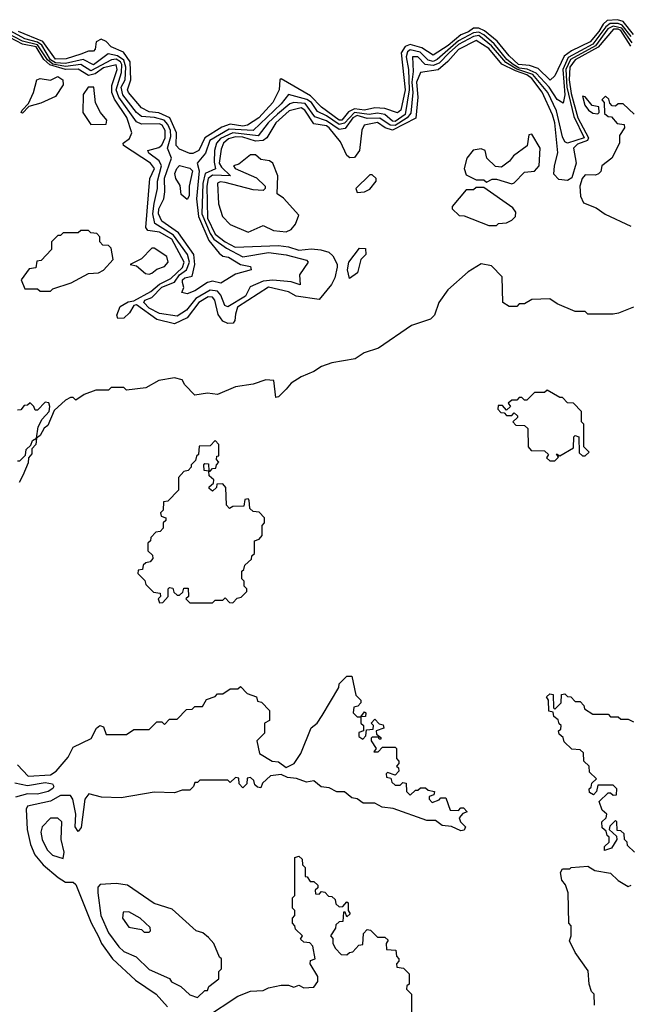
# Model space of a CAD drawing. Extents: x 2668140 to 2765664, y 823621 to 955240.
# Tile 86 of 256: x 2709734 to 2712135, y 843135 to 847022. Entities that reach past the tile are written whole.
import ezdxf

# ---------------------------------------------------------------- set-up
doc = ezdxf.new("R2010")
doc.units = 0

msp = doc.modelspace()

# ---------------------------------------------------------------- linework, layer by layer
at = {"layer": '0CON02XD'}
for points in [[(2712155, 846963.3), (2712114.7, 847014.7), (2712091.8, 847021.8), (2712051.7, 847018.3), (2712035.3, 847004.7), (2712018.9, 846975), (2711984.2, 846935), (2711911.2, 846898.8), (2711882.1, 846877.9), (2711845, 846800), (2711826.4, 846783.6), (2711779.1, 846829.1), (2711745, 846840.6), (2711702.5, 846845), (2711665, 846879.2), (2711617.2, 846937.2), (2711568.3, 846978.3), (2711545, 846987.8), (2711525, 846988.6), (2711505, 846973.5), (2711475, 846962.2), (2711425, 846920), (2711365, 846882), (2711320.7, 846910.7), (2711275, 846924.4), (2711254.5, 846915.5), (2711239.4, 846890.6), (2711255.4, 846745), (2711238, 846665), (2711225, 846653.8), (2711175, 846670.6), (2711135, 846674.4), (2711095, 846664.5), (2711055, 846670.5), (2711031.8, 846658.2), (2711005, 846625.8), (2710995, 846625.8), (2710925, 846676), (2710881.8, 846721.8), (2710765, 846788.8), (2710760, 846785), (2710757.5, 846745), (2710732.9, 846695), (2710678, 846635), (2710632.5, 846605), (2710615, 846601.5), (2710565, 846608.9), (2710532, 846598), (2710464.2, 846555), (2710441.2, 846505), (2710416.8, 846493.2), (2710405, 846494.2), (2710365, 846511.2), (2710351.2, 846525), (2710353.1, 846575), (2710326, 846635), (2710283.6, 846653.6), (2710245, 846658.6), (2710215, 846674), (2710164, 846735), (2710160, 846745), (2710172.9, 846785), (2710169.4, 846855), (2710144.2, 846894.2), (2710095, 846914.2), (2710075, 846935.7), (2710055, 846945.5), (2710036.2, 846935), (2710032.5, 846905), (2710025, 846897.5), (2710005, 846897.5), (2709975, 846885.8), (2709917.3, 846867.3), (2709875, 846865.8), (2709826, 846936), (2709728.8, 846975)], [(2712150.4, 846930.4), (2712109, 846989), (2712075, 846996.9), (2712054.8, 846985.2), (2712005, 846918.9), (2711907.1, 846865), (2711888.8, 846825), (2711892.2, 846755), (2711920, 846640), (2711961.1, 846555), (2711895, 846533.8), (2711885, 846540), (2711875, 846560), (2711851.4, 846661.4), (2711817.1, 846735), (2711758.5, 846805), (2711695, 846826.1), (2711652.3, 846852.3), (2711595, 846919.1), (2711545, 846958.9), (2711525, 846956.1), (2711465, 846923.8), (2711428.9, 846891.1), (2711389.3, 846850.7), (2711365, 846840.4), (2711333.8, 846845), (2711305, 846875.7), (2711283.8, 846875), (2711286.8, 846816.8), (2711280.8, 846775), (2711285.4, 846735), (2711277, 846653), (2711263.3, 846635), (2711215, 846603.9), (2711195, 846605.5), (2711155, 846632.5), (2711105, 846631.2), (2711065, 846643.5), (2711047.8, 846635), (2711018.3, 846591.7), (2710995, 846588.1), (2710945, 846622.7), (2710898.8, 846638.8), (2710860.5, 846690.5), (2710815, 846694.4), (2710800.3, 846689.7), (2710750.5, 846649.5), (2710714.4, 846615), (2710675, 846562.9), (2710575.4, 846574.6), (2710526.7, 846553.3), (2710510.8, 846535), (2710502.5, 846505), (2710501.2, 846458.8), (2710507.1, 846432.9), (2710465.4, 846414.6), (2710456.2, 846375), (2710452.3, 846255), (2710485, 846177.5), (2710500.6, 846155), (2710550, 846120), (2710615, 846086), (2710715, 846102.5), (2710785, 846094), (2710865, 846072.5), (2710872.5, 846065), (2710837.5, 846015), (2710840, 845975), (2710805, 845987.5), (2710733.2, 845993.2), (2710695, 845990), (2710643.1, 845966.9), (2710625, 845930.8), (2710555, 845888.8), (2710543, 845893), (2710527.1, 845935), (2710515, 845950.8), (2710485, 845954.4), (2710428.9, 845921.1), (2710392, 845875), (2710355, 845852), (2710285, 845862.5), (2710245, 845883.1), (2710224.4, 845905), (2710228, 845915), (2710255, 845925.7), (2710295, 845965.5), (2710344.6, 845985.4), (2710365, 846014.4), (2710392.2, 846035), (2710403.5, 846065), (2710395.6, 846095), (2710341.3, 846171.3), (2710266.8, 846216.8), (2710260, 846255), (2710265, 846296.7), (2710277.1, 846355), (2710277.1, 846385), (2710293.1, 846445), (2710284.5, 846464.5), (2710243.3, 846495), (2710240, 846505), (2710283.2, 846516.8), (2710295, 846526), (2710307.8, 846555), (2710307.8, 846585), (2710295.7, 846605), (2710285, 846610.6), (2710215, 846610), (2710195, 846618), (2710125, 846715.8), (2710114.5, 846745), (2710136.2, 846813.8), (2710137.1, 846845), (2710131.5, 846855), (2710115, 846865.4), (2710096.2, 846863.8), (2710015, 846819.5), (2709975, 846845.5), (2709915, 846836.5), (2709865, 846845.7), (2709843.2, 846863.2), (2709805, 846923.1), (2709745, 846937.2), (2709685, 846968.2)], [(2710376.7, 845985), (2710376.7, 845995), (2710385, 846003.3), (2710415, 846010), (2710424.4, 846055.6), (2710421.4, 846095), (2710360.5, 846180.5), (2710295, 846226.2), (2710282.2, 846255), (2710283.1, 846275), (2710302.5, 846315), (2710307.3, 846342.7), (2710305.9, 846395.9), (2710332.5, 846475), (2710317.5, 846515), (2710329.8, 846560.2), (2710328.5, 846585), (2710318.7, 846608.7), (2710303.8, 846625), (2710266.2, 846636.2), (2710215, 846639.2), (2710195, 846656), (2710141.1, 846725), (2710134.5, 846755), (2710150, 846785), (2710153.2, 846835), (2710145, 846861.9), (2710119.5, 846879.5), (2710082.7, 846887.3), (2710025, 846843.1), (2709985, 846864.4), (2709915, 846848.9), (2709875, 846852), (2709855, 846863.2), (2709821.9, 846921.9), (2709805, 846933.3), (2709755, 846946.1), (2709685, 846983.8)], [(2712145, 846917.5), (2712105, 846978.5), (2712095, 846984.6), (2712076, 846984), (2712016, 846914), (2711925, 846863.3), (2711903.9, 846835), (2711901.8, 846785), (2711909.8, 846729.8), (2711936, 846635), (2711977.5, 846555), (2711974.4, 846545), (2711935, 846530.4), (2711918.6, 846515), (2711930, 846455), (2711912.4, 846397.6), (2711895, 846387.1), (2711860.7, 846390.7), (2711841.4, 846411.4), (2711843.3, 846445), (2711856.6, 846496.6), (2711844.6, 846614.6), (2711836.1, 846646.1), (2711795, 846736.2), (2711755, 846790), (2711735, 846804.6), (2711689.5, 846819.5), (2711636.5, 846846.5), (2711585, 846907.8), (2711535, 846940), (2711465, 846904.3), (2711423.6, 846856.4), (2711385, 846824.3), (2711315, 846813.3), (2711300, 846775), (2711304.4, 846715.6), (2711296.4, 846633.6), (2711205, 846585.5), (2711175.4, 846595.4), (2711145, 846615.5), (2711092.5, 846605), (2711084, 846586), (2711074.4, 846505), (2711055, 846478), (2711035.9, 846475.9), (2711025, 846486.2), (2710999.1, 846539.1), (2710955.6, 846595), (2710945, 846603.1), (2710895, 846610.8), (2710858.6, 846665), (2710845, 846674.4), (2710797.4, 846662.6), (2710744.3, 846615), (2710709.2, 846555), (2710695, 846544.4), (2710665, 846541.8), (2710615, 846557.7), (2710585, 846560), (2710558.5, 846551.5), (2710537.8, 846535), (2710528.8, 846511.2), (2710521.5, 846455), (2710529.6, 846439.6), (2710566.2, 846405), (2710495, 846408.5), (2710477.8, 846395), (2710472.1, 846365), (2710475, 846238.8), (2710505.7, 846175), (2710544.2, 846145), (2710584.1, 846124.1), (2710755, 846130), (2710795, 846125.8), (2710835, 846111.4), (2710885, 846117.5), (2710922.7, 846112.7), (2710953.6, 846103.6), (2710969.3, 846089.3), (2710987, 846057), (2710986.7, 846045), (2710977, 846003), (2710963.6, 845976.4), (2710915, 845917.5), (2710825, 845930), (2710795, 845948), (2710715, 845966), (2710593.6, 845886.4), (2710585, 845860), (2710583.3, 845835), (2710576, 845824), (2710555, 845822), (2710535, 845831.2), (2710517.7, 845857.7), (2710503.8, 845915), (2710495, 845926), (2710477.3, 845927.3), (2710440.8, 845905), (2710394.2, 845845), (2710345, 845821.4), (2710275, 845838.9), (2710195, 845896.7), (2710185, 845893.3), (2710167.5, 845865), (2710145, 845843.8), (2710121.7, 845841.7), (2710117.5, 845855), (2710130.5, 845889.5), (2710162.3, 845907.7), (2710185, 845912.5), (2710250.9, 845949.1), (2710285, 845978.2), (2710330.4, 845999.6), (2710376, 846044), (2710383.3, 846065), (2710334.4, 846155), (2710285, 846183.5), (2710240, 846190), (2710231.2, 846201.2), (2710248, 846395), (2710266, 846435), (2710250, 846455), (2710143.3, 846525), (2710142.5, 846535), (2710167.1, 846552.9), (2710176.2, 846575), (2710156.2, 846636.2)], [(2712146, 846956), (2712110.7, 847000.7), (2712095, 847007.1), (2712063.7, 847006.3), (2712046.2, 846993.8), (2711994.5, 846925), (2711897.6, 846872.4), (2711877.1, 846825), (2711884.2, 846725), (2711877.5, 846692.5), (2711855, 846706.2), (2711822.5, 846755), (2711771.2, 846811.2), (2711736.3, 846826.3), (2711705, 846830.7), (2711680.4, 846845), (2711656.5, 846865), (2711606.2, 846926.2), (2711565, 846962.3), (2711545, 846972.2), (2711525, 846970.4), (2711465, 846938.2), (2711381.4, 846865), (2711365, 846857.3), (2711345, 846861.9), (2711314, 846894), (2711275, 846902.2), (2711264.4, 846895), (2711258.2, 846875), (2711267.9, 846825), (2711270.4, 846745), (2711255, 846647.5), (2711215, 846620), (2711205, 846621.4), (2711175, 846647.5), (2711145, 846652.7), (2711112.2, 846647.8), (2711055, 846655.9), (2711015, 846613.6), (2710995, 846607.9), (2710945, 846642.5), (2710908.8, 846658.8), (2710884.7, 846694.7), (2710867.3, 846707.3), (2710795, 846726.2), (2710765, 846690), (2710655.5, 846584.5), (2710560.9, 846589.1), (2710484.2, 846545), (2710467.5, 846495), (2710433.9, 846456.1), (2710441.9, 846425), (2710432.2, 846315), (2710439.2, 846245), (2710480.8, 846150.8), (2710520.5, 846100.5), (2710535, 846088), (2710557.5, 846085), (2710605, 846056), (2710645, 846047.5), (2710647.5, 846035), (2710585, 846017.5), (2710528, 845982), (2710495, 845990), (2710475, 845983.8), (2710425, 845951.2), (2710395, 845940), (2710373.3, 845945), (2710381.2, 845965), (2710376.7, 845985)], [(2710156.2, 846636.2), (2710108.1, 846708.1), (2710097.3, 846735), (2710098, 846762), (2710118.9, 846825), (2710114.1, 846844.1), (2710065, 846832.2), (2710031.9, 846808.1), (2710005, 846800.9), (2709965, 846826.7), (2709915, 846825.3), (2709853, 846843), (2709829.6, 846865), (2709799.5, 846915), (2709745, 846924.6), (2709695, 846951.3)], [(2709745, 846653.3), (2709740, 846655), (2709743.3, 846665), (2709768.8, 846691.2), (2709788, 846735), (2709801.4, 846785), (2709815, 846789.7), (2709855, 846783.1), (2709885, 846797.2), (2709904.4, 846785), (2709905.5, 846764.5), (2709875, 846718), (2709818, 846692), (2709770.7, 846679.3), (2709745, 846653.3)], [(2710015, 846607.5), (2710075, 846610), (2710077.5, 846625), (2710053.3, 846655), (2710033.6, 846693.6), (2710026.7, 846755), (2710004.2, 846755.8), (2709984.1, 846725.9), (2709983.8, 846655), (2710015, 846607.5)], [(2712158.3, 846648.3), (2712115, 846690), (2712095, 846690), (2712085, 846680), (2712071.7, 846681.7), (2712061.7, 846691.7), (2712058.3, 846708.3), (2712045, 846720), (2712030, 846705), (2712040, 846695), (2712041.7, 846651.7), (2712055, 846640), (2712068.3, 846638.3), (2712091.7, 846611.7), (2712118.3, 846608.3), (2712120, 846595), (2712100, 846565), (2712100, 846535), (2712070, 846475), (2712030, 846445), (2712027, 846423), (2712017, 846413), (2712005, 846407.5), (2711965, 846410), (2711953.3, 846395), (2711944, 846365), (2711946.7, 846325), (2711958.3, 846298.3), (2712008.6, 846278.6), (2712044.3, 846254.3), (2712145, 846206.7)], [(2712015, 846650), (2712020, 846655), (2712018.3, 846678.3), (2711993, 846683), (2711965, 846717.5), (2711955, 846720), (2711963.8, 846685), (2711977.5, 846665), (2711995, 846652.5), (2712015, 846650)], [(2711675, 846373.8), (2711685, 846377.5), (2711725, 846420), (2711765, 846423.3), (2711783.3, 846445), (2711787.5, 846515), (2711755, 846570), (2711743, 846567), (2711736.4, 846523.6), (2711682.5, 846485), (2711666.4, 846463.6), (2711635, 846440), (2711611.7, 846441.7), (2711577.5, 846475), (2711570, 846505), (2711555, 846512.5), (2711523, 846507), (2711497.5, 846475), (2711487.5, 846435), (2711495, 846410), (2711535, 846390), (2711565, 846390), (2711575, 846380), (2711598.3, 846391.7), (2711615, 846392.5), (2711675, 846373.8)], [(2710635, 846182.5), (2710695, 846208.8), (2710735, 846190), (2710785, 846184.2), (2710805, 846193.3), (2710822.5, 846215), (2710835, 846250), (2710775, 846317.5), (2710750, 846335), (2710752.5, 846405), (2710732.5, 846455), (2710720, 846465), (2710685, 846470), (2710665, 846488.8), (2710645, 846488.8), (2710598, 846452), (2710577.5, 846445), (2710583.8, 846435), (2710667.9, 846397.9), (2710702.5, 846365), (2710702.5, 846355), (2710695, 846347.5), (2710655, 846350.8), (2710545, 846379.5), (2710525, 846381.4), (2710515, 846376), (2710518.8, 846295), (2710533.8, 846245), (2710565, 846213.8), (2710635, 846182.5)], [(2710395, 846312.5), (2710371.7, 846331.7), (2710367, 846367), (2710350, 846395), (2710346.7, 846415), (2710353.8, 846435), (2710365, 846445.8), (2710405, 846436), (2710415.7, 846425), (2710402.5, 846365), (2710403, 846327), (2710395, 846312.5)], [(2711065, 846340), (2711095, 846342.5), (2711115, 846352.5), (2711140, 846385), (2711140, 846395), (2711125, 846410), (2711115, 846410), (2711060, 846355), (2711065, 846340)], [(2711615, 846210), (2711623, 846217), (2711655, 846220), (2711675, 846230), (2711690, 846245), (2711691.7, 846261.7), (2711679.3, 846279.3), (2711565, 846360), (2711535, 846360), (2711525, 846350), (2711495, 846350), (2711440, 846285), (2711440, 846275), (2711468.3, 846248.3), (2711487, 846247), (2711585, 846210), (2711615, 846210)], [(2709855, 845950), (2709865, 845960), (2709937, 845983), (2710005, 846020), (2710045, 846022.5), (2710065, 846032.5), (2710102.5, 846075), (2710095, 846120), (2710085, 846130), (2710061.7, 846131.7), (2710050, 846145), (2710050, 846165), (2710038.3, 846178.3), (2710015, 846180), (2710005, 846190), (2709975, 846190), (2709965, 846180), (2709905, 846180), (2709895, 846170), (2709885, 846170), (2709860, 846145), (2709860, 846115), (2709818.3, 846071.7), (2709801.7, 846068.3), (2709798.3, 846041.7), (2709771.7, 846038.3), (2709740, 845995), (2709755, 845960), (2709805, 845960), (2709815, 845950), (2709855, 845950)], [(2710245, 846016.7), (2710255, 846021.2), (2710275, 846036.7), (2710305, 846047.5), (2710320, 846065), (2710315, 846087.5), (2710265, 846120), (2710255, 846120), (2710215, 846077.5), (2710170, 846055), (2710195, 846050), (2710230.5, 846020.5), (2710245, 846016.7)], [(2711035, 846000), (2711027.5, 846035), (2711032.5, 846065), (2711075, 846120), (2711098.3, 846118.3), (2711100, 846095), (2711080, 846075), (2711067, 846023), (2711035, 846000)], [(2712155, 845887.5), (2712097, 845863), (2712075, 845860), (2711975, 845860), (2711965, 845870), (2711925, 845870), (2711855, 845900), (2711825, 845920), (2711755, 845917.5), (2711725, 845900), (2711705, 845900), (2711695, 845890), (2711665, 845890), (2711640, 845905), (2711637, 846007), (2711595, 846050), (2711555, 846057.5), (2711503.6, 846026.4), (2711422.5, 845955), (2711387.5, 845905), (2711370, 845855), (2711355, 845840), (2711280, 845815), (2711150, 845725), (2711093, 845707), (2711057, 845683), (2710965, 845667.5), (2710925, 845652.5), (2710895, 845632.5), (2710845, 845612.5), (2710805, 845586.7), (2710785, 845563.3)], [(2710785, 845563.3), (2710755, 845532.5), (2710745, 845530), (2710737, 845597), (2710705, 845600), (2710655, 845582.5), (2710585, 845572.5), (2710515, 845542.5), (2710475, 845547.5), (2710425, 845540), (2710385, 845580), (2710375, 845600), (2710345, 845607.5), (2710283, 845597), (2710231.7, 845568.3), (2710155, 845560), (2710145, 845570), (2710095, 845570), (2710085, 845560), (2710035, 845560), (2709988.3, 845541.7), (2709955, 845520), (2709945, 845530), (2709935, 845530), (2709915, 845520), (2709870.7, 845479.3), (2709845, 845420), (2709830.7, 845409.3), (2709815, 845380), (2709800, 845370), (2709797.5, 845345), (2709782.5, 845327.5), (2709781.7, 845308.3), (2709768.3, 845291.7), (2709767, 845273), (2709747, 845223), (2709732.5, 845195)], [(2711845, 845280), (2711860, 845295), (2711851.7, 845308.3), (2711865, 845300), (2711918.3, 845331.7), (2711920, 845375), (2711925, 845380), (2711940, 845375), (2711941.7, 845311.7), (2711955, 845300), (2711965, 845300), (2711980, 845315), (2711960, 845335), (2711960, 845425), (2711950, 845435), (2711950, 845475), (2711918.3, 845508.3), (2711895, 845510), (2711875, 845530), (2711865, 845530), (2711815, 845560), (2711805, 845550), (2711765, 845550), (2711735, 845520), (2711725, 845520), (2711715, 845530), (2711705, 845530), (2711695, 845520), (2711675, 845520), (2711661.7, 845508.3), (2711670, 845495), (2711655, 845480), (2711638.3, 845498.3), (2711621.7, 845498.3), (2711620, 845485), (2711631.7, 845471.7), (2711645, 845470), (2711655, 845460), (2711675, 845460), (2711685, 845470), (2711698.3, 845458.3), (2711698.3, 845451.7), (2711680, 845435), (2711691.7, 845421.7), (2711725, 845420), (2711738.3, 845408.3), (2711740, 845335), (2711751.7, 845321.7), (2711805, 845320), (2711820, 845305), (2711811.7, 845291.7), (2711825, 845280), (2711845, 845280)], [(2709725, 845280), (2709735, 845280), (2709757.5, 845302.5), (2709760, 845325), (2709778.3, 845341.7), (2709785, 845360), (2709800, 845370), (2709807.5, 845415), (2709822.5, 845445), (2709850, 845475), (2709852.5, 845495), (2709848.8, 845508.8), (2709835, 845512.5), (2709805, 845480), (2709795, 845480), (2709790, 845495), (2709775, 845510), (2709765, 845500), (2709751.7, 845498.3), (2709738.3, 845481.7), (2709725, 845480)], [(2710575, 844720), (2710591.7, 844738.3), (2710608.3, 844741.7), (2710630, 844765), (2710630, 844775), (2710620, 844785), (2710620, 844805), (2710610, 844815), (2710610, 844845), (2710618.3, 844851.7), (2710621.7, 844868.3), (2710648.3, 844891.7), (2710650, 844905), (2710660, 844915), (2710660, 844965), (2710678.3, 844971.7), (2710690, 844985), (2710690, 845025), (2710700, 845035), (2710700, 845055), (2710678.3, 845078.3), (2710655, 845080), (2710641.7, 845091.7), (2710640, 845125), (2710635, 845130), (2710621.7, 845128.3), (2710618.3, 845101.7), (2710575, 845100), (2710561.7, 845091.7), (2710550, 845105), (2710547.5, 845175), (2710535, 845190), (2710511.7, 845188.3), (2710510, 845175), (2710495, 845160), (2710481.7, 845171.7), (2710481.7, 845178.3), (2710498.3, 845191.7), (2710500, 845205), (2710481.7, 845221.7), (2710480, 845240), (2710461.7, 845241.7), (2710460, 845265), (2710465, 845270), (2710478.3, 845268.3), (2710480, 845240), (2710485, 845240), (2710495, 845250), (2710508.3, 845251.7), (2710510, 845265), (2710520, 845275), (2710510, 845285), (2710511.7, 845298.3), (2710520, 845300), (2710520, 845345), (2710505, 845360), (2710485, 845340), (2710441.7, 845338.3), (2710440, 845305), (2710431.7, 845298.3), (2710428.3, 845281.7), (2710410, 845265), (2710410, 845255), (2710398.3, 845241.7), (2710381.7, 845238.3), (2710360, 845215), (2710360, 845165), (2710318.3, 845121.7), (2710301.7, 845118.3), (2710300, 845085), (2710290, 845075), (2710291.7, 845061.7), (2710310, 845055), (2710310, 845045), (2710300, 845035), (2710300, 845015), (2710288.3, 845001.7), (2710271.7, 844998.3), (2710251.7, 844978.3), (2710250, 844965), (2710240, 844955), (2710240, 844925), (2710258.3, 844908.3), (2710260, 844895), (2710248.3, 844881.7), (2710231.7, 844878.3), (2710221.7, 844868.3), (2710218.3, 844851.7), (2710201.7, 844848.3), (2710200, 844835), (2710228.3, 844808.3), (2710231.7, 844791.7), (2710261.7, 844761.7), (2710288.3, 844758.3), (2710290, 844745), (2710280, 844735), (2710285, 844720), (2710298.3, 844721.7), (2710320, 844745), (2710320, 844775), (2710325, 844780), (2710338.3, 844778.3), (2710341.7, 844761.7), (2710355, 844750), (2710365, 844750), (2710378.3, 844761.7), (2710381.7, 844778.3), (2710398.3, 844778.3), (2710400, 844745), (2710390, 844735), (2710405, 844720), (2710495, 844720), (2710505, 844730), (2710535, 844730), (2710545, 844740), (2710561.7, 844721.7), (2710575, 844720)], [(2709725, 844080), (2709767.5, 844035), (2709855, 844040.8), (2709877.5, 844055), (2709925, 844110), (2709945, 844150), (2710015.8, 844184.2), (2710037.5, 844225), (2710050, 844235), (2710065, 844230), (2710075, 844200), (2710155, 844200), (2710185, 844220), (2710245, 844220), (2710275, 844250), (2710295, 844250), (2710305, 844240), (2710325, 844260), (2710355, 844260), (2710391.7, 844298.3), (2710415, 844300), (2710425, 844310), (2710455, 844310), (2710471.7, 844338.3), (2710505, 844350), (2710515, 844360), (2710535, 844360), (2710565, 844380), (2710595, 844380), (2710605, 844390), (2710631.7, 844361.7), (2710668.3, 844348.3), (2710671.7, 844331.7), (2710688.3, 844328.3), (2710720, 844295), (2710720, 844255), (2710700, 844245), (2710700, 844205), (2710670, 844175), (2710680, 844125), (2710730, 844095), (2710755, 844092), (2710785, 844070), (2710816.7, 844085), (2710843.3, 844125), (2710884.2, 844225.8), (2710907.5, 844245), (2710927.5, 844275), (2710992.5, 844385), (2710995, 844400), (2711025, 844430), (2711045, 844430), (2711060, 844355), (2711080, 844335), (2711080, 844325), (2711068.3, 844311.7), (2711051.7, 844308.3), (2711050, 844285), (2711065, 844270), (2711080, 844270), (2711095, 844290), (2711100, 844285), (2711098.3, 844271.7), (2711080, 844270), (2711080, 844245), (2711090, 844235), (2711090, 844215), (2711071.7, 844208.3), (2711071.7, 844191.7), (2711088.3, 844181.7), (2711100, 844195), (2711101.7, 844218.3), (2711128.3, 844221.7), (2711130, 844235), (2711120, 844245), (2711135, 844260), (2711151.7, 844241.7), (2711168.3, 844238.3), (2711170, 844225), (2711140, 844215), (2711141.7, 844201.7), (2711158.3, 844188.3), (2711158.3, 844181.7), (2711151.7, 844181.7), (2711150, 844190), (2711125, 844190), (2711120, 844185), (2711120, 844175), (2711140, 844145), (2711131.7, 844131.7), (2711148.3, 844131.7), (2711165, 844150), (2711215, 844150), (2711220, 844145), (2711220, 844105), (2711230, 844095), (2711230, 844085), (2711220, 844075), (2711228.3, 844068.3), (2711230, 844055), (2711215, 844040), (2711185, 844050), (2711180, 844045), (2711181.7, 844031.7), (2711198.3, 844028.3), (2711201.7, 844011.7), (2711215, 844000), (2711235, 844000), (2711245, 844010), (2711258.3, 844008.3), (2711260, 843975), (2711275, 843960), (2711295, 843980), (2711305, 843980), (2711315, 843990), (2711335, 843990), (2711345, 843980), (2711370, 843975), (2711368.3, 843961.7), (2711350, 843955), (2711350, 843945), (2711361.7, 843931.7), (2711388.3, 843941.7), (2711395, 843950), (2711415, 843950), (2711431.7, 843901.7), (2711465, 843900), (2711475, 843910), (2711485, 843910), (2711500, 843895), (2711481.7, 843888.3), (2711468.3, 843871.7), (2711472.5, 843855), (2711492.5, 843835), (2711488, 843822), (2711475, 843819.4), (2711437.3, 843837.3), (2711401.1, 843841.1), (2711375, 843860), (2711340.3, 843860.3), (2711208, 843908), (2711163.6, 843913.6), (2711135, 843928.8), (2711088.8, 843928.8), (2711065.9, 843945.9), (2711045, 843950)], [(2712160, 843735), (2712131.7, 843761.7), (2712130, 843775), (2712120, 843785), (2712118.3, 843808.3), (2712105, 843820), (2712091.7, 843821.7), (2712090, 843855), (2712085, 843860), (2712061.7, 843838.3), (2712060, 843825), (2712088.3, 843798.3), (2712090, 843785), (2712068.3, 843751.7), (2712041.7, 843741.7), (2712041.7, 843758.3), (2712060, 843775), (2712060, 843795), (2712051.7, 843801.7), (2712048.3, 843818.3), (2712031.7, 843831.7), (2712030, 843855), (2712048.3, 843871.7), (2712050, 843885), (2712031.7, 843901.7), (2712020, 843935), (2712055, 843970), (2712065, 843970), (2712075, 843960), (2712088.3, 843961.7), (2712090, 843985), (2712075, 844000), (2712015, 844000), (2712010, 843975), (2711998.3, 843961.7), (2711981.7, 843971.7), (2711980, 843985), (2711988.3, 843991.7), (2711991.7, 844008.3), (2712010, 844025), (2711981.7, 844051.7), (2711980, 844075), (2711960, 844095), (2711958.3, 844128.3), (2711945, 844140), (2711911.7, 844141.7), (2711881.7, 844171.7), (2711878.3, 844188.3), (2711861.7, 844201.7), (2711860, 844215), (2711868.3, 844221.7), (2711870, 844235), (2711861.7, 844241.7), (2711858.3, 844258.3), (2711841.7, 844271.7), (2711838.3, 844288.3), (2711821.7, 844291.7), (2711820, 844335), (2711811.7, 844348.3), (2711825, 844360), (2711838.3, 844358.3), (2711840, 844305), (2711845, 844300), (2711870, 844325), (2711871.7, 844358.3), (2711885, 844360), (2711895, 844350), (2711908.3, 844348.3), (2711925, 844330), (2711945, 844330), (2711960, 844315), (2711961.7, 844301.7), (2711995, 844280), (2712055, 844280), (2712065, 844270), (2712095, 844270), (2712105, 844260), (2712135, 844260), (2712155, 844250)], [(2711045, 843950), (2711015, 843973.3), (2710985, 843973.8), (2710955, 843990), (2710922.9, 843992.9), (2710895, 844016.7), (2710865, 844012), (2710826, 844026), (2710790.3, 844030.3), (2710765, 844042.5), (2710723, 844037), (2710691.7, 844008.3), (2710685, 843990), (2710671.7, 843991.7), (2710661.7, 844001.7), (2710658.3, 844018.3), (2710645, 844030), (2710631.7, 844028.3), (2710630, 844005), (2710615, 843990), (2710600, 844005), (2710598.3, 844028.3), (2710585, 844030), (2710565, 844010), (2710555, 844020), (2710445, 844020), (2710435, 844010), (2710425, 844010), (2710420, 843995), (2710405, 843980), (2710375, 843980), (2710345, 843970), (2710265, 843972.5), (2710135, 843950), (2710057, 843953), (2710006.4, 843966.4), (2709990.8, 843945), (2709977.1, 843832.9), (2709965, 843817.5), (2709952.5, 843835), (2709956, 843885), (2709944.2, 843944.2), (2709935, 843958.8), (2709895, 843959.2), (2709855, 843936.9), (2709765, 843916.7), (2709760, 843905), (2709763.8, 843825), (2709776.1, 843766.1), (2709793.8, 843725), (2709826.7, 843685), (2709885.9, 843635.9), (2709915, 843616.7), (2709945, 843616.7), (2709955, 843607.5), (2710016.1, 843456.1), (2710045, 843402.5), (2710056.7, 843375), (2710100, 843315), (2710190.5, 843230.5), (2710272.5, 843175), (2710317.5, 843125)], [(2709715, 844009.6), (2709765, 843998.5), (2709835, 844010), (2709863.3, 844005), (2709869.2, 843995), (2709865, 843986.7), (2709846.7, 843975), (2709805, 843964.5), (2709765, 843965.6), (2709717.3, 843952.7)], [(2709905, 843710), (2709910, 843735), (2709897.5, 843785), (2709900, 843855), (2709885, 843870), (2709855, 843870), (2709822.5, 843835), (2709817.5, 843815), (2709823.3, 843785), (2709842.5, 843745), (2709863.6, 843723.6), (2709905, 843710)], [(2710467.7, 843082.3), (2710595, 843167.5), (2710645, 843187.5), (2710695, 843190), (2710715, 843200), (2710765, 843210), (2710795, 843210), (2710815, 843202.5), (2710835, 843210), (2710855, 843200), (2710895, 843202.5), (2710910, 843225), (2710910, 843245), (2710880, 843295), (2710881.7, 843308.3), (2710900, 843315), (2710890, 843365), (2710878.3, 843378.3), (2710855, 843380), (2710841.7, 843391.7), (2710850, 843405), (2710821.7, 843431.7), (2710820, 843445), (2710810, 843455), (2710810, 843475), (2710820, 843485), (2710820, 843505), (2710810, 843515), (2710810, 843555), (2710820, 843565), (2710820, 843715), (2710835, 843720), (2710848.3, 843708.3), (2710850, 843685), (2710860, 843675), (2710860, 843640), (2710868.3, 843638.3), (2710880, 843620), (2710895, 843620), (2710910, 843605), (2710910, 843595), (2710900, 843585), (2710901.7, 843571.7), (2710915, 843570), (2710925, 843580), (2710938.3, 843578.3), (2710951.7, 843561.7), (2710965, 843560), (2710978.3, 843548.3), (2710981.7, 843531.7), (2710995, 843520), (2711008.3, 843521.7), (2711025, 843540), (2711030, 843535), (2711030, 843505), (2711038.3, 843491.7), (2711025, 843480), (2711018.3, 843498.3), (2711011.7, 843498.3), (2711008.3, 843461.7), (2710995, 843460), (2710981.7, 843448.3), (2710980, 843435), (2710960, 843405), (2710970, 843395), (2710970, 843375), (2710980, 843355), (2711001.7, 843331.7), (2711025, 843330), (2711035, 843340), (2711048.3, 843341.7), (2711071.7, 843368.3), (2711088.3, 843371.7), (2711090, 843415), (2711105, 843430), (2711118.3, 843428.3), (2711145, 843400), (2711175, 843400), (2711188.3, 843388.3), (2711180, 843375), (2711181.7, 843351.7), (2711218.3, 843348.3), (2711220, 843325), (2711230, 843315), (2711230, 843305), (2711220, 843295), (2711221.7, 843281.7), (2711248.3, 843278.3), (2711270, 843255), (2711270, 843215), (2711261.7, 843208.3), (2711260, 843195), (2711280, 843175), (2711280, 843065)], [(2712001.7, 843131.7), (2712000, 843175), (2711990, 843185), (2711980, 843215), (2711977, 843267), (2711925, 843340), (2711902.5, 843385), (2711910, 843405), (2711910, 843445), (2711900, 843455), (2711897.5, 843575), (2711887, 843607), (2711872.5, 843625), (2711867.5, 843655), (2711875, 843670), (2711905, 843670), (2711910, 843675), (2711975, 843680), (2712003.6, 843663.6), (2712065, 843652.5), (2712095, 843623.3), (2712135, 843600), (2712146.2, 843605)], [(2710435, 843162.5), (2710465, 843190), (2710475, 843190), (2710480, 843205), (2710520, 843235), (2710520, 843265), (2710530, 843275), (2710530, 843315), (2710521.7, 843321.7), (2710500, 843375), (2710479.3, 843399.3), (2710457, 843417), (2710430, 843425), (2710335, 843510), (2710265, 843532.5), (2710160, 843605), (2710115, 843612.5), (2710051.7, 843608.3), (2710043, 843597), (2710042.5, 843575), (2710053.8, 843485), (2710085, 843417.5), (2710125, 843362.5), (2710145, 843343.3), (2710193, 843323), (2710245, 843272.5), (2710325, 843237.5), (2710333.6, 843223.6), (2710370, 843205), (2710405, 843172.5), (2710435, 843162.5)], [(2710245, 843420), (2710250, 843425), (2710248.3, 843438.3), (2710210, 843475), (2710165, 843500), (2710141.7, 843498.3), (2710140, 843475), (2710165, 843440), (2710215, 843430), (2710225, 843420), (2710245, 843420)]]:
    msp.add_lwpolyline(points, dxfattribs=at)

doc.saveas('drawing.dxf')
